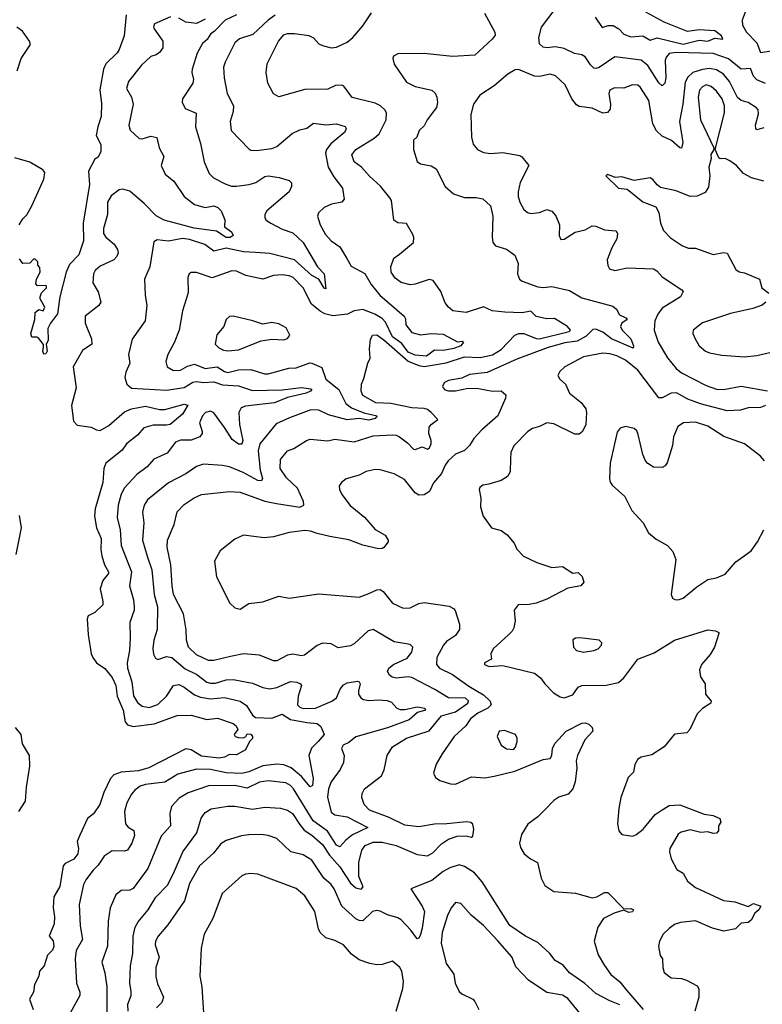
# Model space of a CAD drawing. Extents: x 2133461 to 2293071, y 753526 to 916327.
# Tile 196 of 256: x 2156336 to 2160576, y 860545 to 866167. Entities that reach past the tile are written whole.
import ezdxf

# ---------------------------------------------------------------- set-up
doc = ezdxf.new("R2010")
doc.units = 0

msp = doc.modelspace()

# ---------------------------------------------------------------- linework, layer by layer
at = {"layer": '0CON10XD'}
for points in [[(2160595, 865801.8), (2160545, 865824.1), (2160526.8, 865845), (2160507.9, 865887.9), (2160455, 865885.3), (2160383.1, 865943.1), (2160295, 865973.4), (2160085, 865979.6), (2160045, 865973.1), (2160029.1, 865955), (2160021.6, 865935), (2160025.8, 865834.2), (2160019.6, 865805), (2160005, 865788.6), (2159985, 865805.6), (2159922.1, 865905), (2159885, 865935.3), (2159735, 865954.5), (2159645, 865893.1), (2159625, 865887.5), (2159615, 865890), (2159595, 865910), (2159565.6, 865955), (2159545, 865966.9), (2159504.6, 865974.6), (2159445, 866002.9), (2159395, 866012.5), (2159345, 866006.5), (2159325, 866010), (2159305, 866030), (2159301.1, 866065), (2159316, 866124), (2159399.6, 866235)], [(2156944.2, 866195), (2156933.5, 866075), (2156903.4, 865996.6), (2156892.4, 865977.6), (2156828.5, 865915), (2156815.4, 865885), (2156794.1, 865765.9), (2156802.4, 865687.6), (2156802.1, 865615), (2156781.6, 865555), (2156773.5, 865505), (2156799.2, 865455), (2156798.8, 865415), (2156785, 865382.5), (2156765, 865370), (2156728.3, 865301.7), (2156735.4, 865225), (2156699.3, 865005), (2156700.6, 864905), (2156673.1, 864825), (2156621.2, 864768.8), (2156601.8, 864725), (2156565.6, 864585), (2156551.9, 864488.1), (2156511.2, 864435), (2156497, 864403), (2156498, 864335), (2156486.7, 864315), (2156493.8, 864275), (2156485, 864260), (2156475, 864257.5), (2156468.8, 864275), (2156471.7, 864298.3), (2156472.5, 864312.5), (2156445, 864347.5), (2156435, 864353.8), (2156405, 864353.8), (2156400.6, 864375), (2156422.5, 864455), (2156424.1, 864495.9), (2156445, 864512.5), (2156470, 864505), (2156480, 864525), (2156453, 864573), (2156452.5, 864585), (2156461.7, 864608.3), (2156490, 864635), (2156490, 864645), (2156485, 864650), (2156438.3, 864648.3), (2156428.3, 864658.3), (2156432.5, 864685), (2156452.5, 864725), (2156451.7, 864751.7), (2156440, 864765), (2156440, 864785), (2156425, 864800), (2156415, 864800), (2156395, 864777.5), (2156354.2, 864774.2), (2156335, 864801.2)], [(2157196.5, 866183.5), (2157106.3, 866143.7), (2157099.4, 866125), (2157103.1, 866115), (2157153.3, 866045), (2157152.9, 866007.1), (2157135, 865980), (2157115, 865965.8), (2157085, 865956), (2157032, 865908), (2156957.5, 865815), (2156946.9, 865775), (2156974.5, 865725), (2156983.3, 865685), (2156959.5, 865565), (2156967, 865537), (2157018.9, 865488.9), (2157035, 865487.5), (2157085, 865501.5), (2157119.2, 865495), (2157133.5, 865435), (2157159.2, 865385), (2157143.3, 865335), (2157166.7, 865285), (2157215.8, 865245.8), (2157275, 865157.5), (2157335, 865112.5), (2157395, 865095.4), (2157445, 865104.4), (2157467.5, 865095), (2157485.8, 865075), (2157507.5, 865025), (2157506.2, 864985), (2157545.6, 864955), (2157555.6, 864935.6), (2157537.2, 864922.8), (2157515, 864923.3), (2157459.5, 864959.5), (2157332.7, 864977.3), (2157161.9, 865021.9), (2157115, 865046.7), (2157047.6, 865117.6), (2156965, 865187.1), (2156925, 865200), (2156904.6, 865195.4), (2156859.2, 865160.8), (2156836.9, 865125), (2156837.7, 865055), (2156815.4, 864975), (2156815.4, 864945.4), (2156828.9, 864925), (2156875.5, 864885), (2156894.4, 864855), (2156897.8, 864835), (2156891.4, 864815), (2156874.6, 864795.4), (2156795, 864759.4), (2156767.1, 864735), (2156757.8, 864715), (2156754.4, 864665), (2156783.6, 864613.6), (2156798.6, 864555), (2156788, 864535), (2156710, 864475), (2156709.4, 864435), (2156746.7, 864345), (2156748.8, 864315), (2156695, 864278), (2156641.9, 864185), (2156658, 864065), (2156631.4, 863965), (2156642.9, 863875), (2156665, 863851.4), (2156745, 863840.9), (2156775, 863824.5), (2156795, 863821.8), (2156845, 863850), (2156935, 863927.7), (2156975, 863944.2), (2157055, 863960.3), (2157135, 863941.6), (2157165, 863940.9), (2157275, 863971.9), (2157295.8, 863965.8), (2157265, 863914.6), (2157195, 863856.2), (2157175, 863851.4), (2157097.4, 863852.6), (2157045, 863835.8), (2157008.7, 863795), (2156946.7, 863745), (2156920.5, 863709.5), (2156828.5, 863635), (2156816.7, 863605), (2156811.6, 863525), (2156766.8, 863375), (2156763.1, 863333.1), (2156774.7, 863265), (2156801.8, 863205), (2156800.2, 863140.2), (2156805.9, 863105.9), (2156820.4, 863055), (2156843.6, 863015), (2156843.6, 863005), (2156811.8, 862965), (2156795, 862917.5), (2156811.8, 862845), (2156810, 862825), (2156765, 862782.9), (2156727.8, 862762.2), (2156720.6, 862745), (2156726.6, 862656.6), (2156745, 862546.7), (2156754.1, 862525), (2156774.1, 862495), (2156821.9, 862461.9), (2156865, 862410.3), (2156885.8, 862365), (2156892.4, 862305), (2156927.7, 862225), (2156938.1, 862158.1), (2156951.2, 862141.2), (2156985, 862131.4), (2157103.9, 862146.1), (2157235, 862193.3), (2157315, 862196.4), (2157405, 862171.4), (2157465, 862179.4), (2157555, 862148.9), (2157572.5, 862135), (2157581.2, 862115), (2157560, 862085), (2157566.7, 862075), (2157585, 862067.5), (2157613.8, 862066.2), (2157626.7, 862073.3), (2157635, 862090), (2157655, 862088), (2157666.2, 862075), (2157666.4, 862063.6), (2157647.5, 862045), (2157625, 861997.5), (2157575, 861970), (2157535, 861972), (2157505, 861956.7), (2157475, 861950.8), (2157375, 861961.8), (2157315, 861998.9), (2157285, 862003.5), (2157072.9, 861895), (2157015, 861878.9), (2156915, 861870.2), (2156874.3, 861855.7), (2156854.8, 861835.2), (2156815.8, 861755), (2156794.1, 861685), (2156757.4, 861632.6), (2156723.8, 861605), (2156679.3, 861510.7), (2156664.5, 861475), (2156671.8, 861435), (2156669, 861405), (2156645, 861372.9), (2156595, 861348.3), (2156583.8, 861336.2), (2156565, 861217.5), (2156530.8, 861159.2), (2156526.9, 861096.9), (2156534.5, 861045), (2156532.5, 861005), (2156504.4, 860935), (2156526.9, 860906.9), (2156531.1, 860875), (2156523.8, 860855), (2156494.4, 860825), (2156475.5, 860765), (2156450, 860735), (2156445.8, 860705), (2156421.7, 860658.3), (2156415.7, 860615), (2156392.5, 860575), (2156414, 860515)], [(2157575, 866194.3), (2157509.6, 866165), (2157449.2, 866100.8), (2157425, 866084.4), (2157405.9, 866054.1), (2157379.1, 866030.9), (2157349.2, 865975), (2157320.9, 865885), (2157318.5, 865865), (2157329.1, 865825), (2157325.5, 865805), (2157266.2, 865715), (2157263.9, 865696.1), (2157280.7, 865660.7), (2157343, 865633), (2157340, 865555), (2157369.1, 865459.1), (2157389.2, 865355), (2157418.8, 865288.8), (2157443.4, 865263.4), (2157508.9, 865228.9), (2157545, 865217.1), (2157575, 865215.5), (2157645.5, 865225.5), (2157685, 865238), (2157735, 865270.9), (2157755, 865275.4), (2157816.8, 865266.8), (2157875, 865248), (2157888, 865235), (2157887.5, 865215), (2157875.6, 865185), (2157747.8, 865075), (2157735.6, 865055), (2157735.6, 865035), (2157742.9, 865022.9), (2157770.8, 865005), (2157835, 864971.5), (2157895, 864949.1), (2157955, 864894.4), (2158036.4, 864756.4), (2158075.5, 864715), (2158085, 864630), (2158075, 864633.8), (2158044.6, 864684.6), (2158005, 864707.1), (2157905, 864795.2), (2157765, 864831.1), (2157682.8, 864837.2), (2157615, 864841.4), (2157515, 864863), (2157445, 864845.3), (2157393, 864883), (2157305, 864911), (2157265, 864916.8), (2157185, 864902.7), (2157120.5, 864909.5), (2157101.4, 864898.6), (2157079.4, 864755), (2157049.5, 864685), (2157053.4, 864593.4), (2157062.5, 864535), (2157053, 864447), (2156978, 864342), (2156957.5, 864255), (2156964.3, 864205), (2156941.4, 864155), (2156935.7, 864124.3), (2156947.1, 864085), (2156975, 864063.3), (2157175, 864051.1), (2157275, 864067.7), (2157325, 864096.7), (2157345, 864102), (2157385, 864094.8), (2157445, 864098.3), (2157495, 864082.2), (2157585.5, 864075.5), (2157665, 864050.4), (2157835, 864053.1), (2157945, 864066.6), (2157998.8, 864058.8), (2158003.3, 864055), (2157996, 864045), (2157972, 864035), (2157865, 864009.8), (2157791.3, 863978.7), (2157625, 863960), (2157599.8, 863950.2), (2157587.9, 863925), (2157590.9, 863855), (2157609.7, 863765), (2157605, 863742.5), (2157585, 863744.1), (2157549.7, 863769.7), (2157505, 863839.4), (2157445, 863923.1), (2157425, 863930.8), (2157398, 863925), (2157379.4, 863905), (2157363.1, 863865), (2157378, 863815), (2157378, 863805), (2157364.5, 863785.5), (2157315.7, 863765.7), (2157254.6, 863765.4), (2157225.4, 863754.6), (2157178.3, 863691.7), (2157102.6, 863657.4), (2157065, 863613.1), (2157005, 863570.5), (2156935.3, 863494.7), (2156915, 863457.5), (2156898.4, 863395), (2156893.4, 863325), (2156909.5, 863255), (2156916.3, 863165), (2156973.9, 863015), (2156963.9, 862935), (2156986.8, 862855), (2156990.7, 862815), (2156990.4, 862795), (2156966, 862725), (2156967.8, 862635), (2156963.3, 862565), (2156950, 862495), (2156951.2, 862465), (2156976.4, 862386.4), (2156986.4, 862306.4), (2157008.9, 862268.9), (2157035, 862247.3), (2157075, 862239.7), (2157125, 862256.8), (2157175, 862304.6), (2157215, 862365.6), (2157245, 862371.5), (2157276.1, 862356.1), (2157335, 862312), (2157367.8, 862297.8), (2157425, 862289), (2157505, 862296.8), (2157595, 862275.9), (2157631.4, 862251.4), (2157665.9, 862195.9), (2157683, 862183), (2157775, 862178.6), (2157835, 862202.5), (2157881.7, 862171.7), (2157975, 862153.3), (2158035, 862149), (2158055, 862131.2), (2158075.3, 862085), (2158040, 862045), (2158003.2, 862006.8), (2157987.8, 861965), (2158010.9, 861835), (2158007.3, 861795), (2157995, 861787.5), (2157944.7, 861845), (2157885.5, 861895.5), (2157845, 861911.6), (2157805, 861916.8), (2157725, 861906.2), (2157645, 861873.1), (2157605, 861863.3), (2157515, 861866.9), (2157425, 861885.8), (2157345, 861887.6), (2157239.5, 861859.5), (2157165, 861813.5), (2157055, 861800.4), (2157025, 861789.6), (2156993.1, 861766.9), (2156975, 861744.3), (2156948.2, 861695), (2156934.6, 861645), (2156940, 861575), (2156955, 861556.9), (2156987.3, 861537.3), (2156992, 861508), (2156975.7, 861464.3), (2156952, 861425), (2156935, 861419.1), (2156865, 861420.8), (2156818.8, 861391.2), (2156785, 861338.8), (2156755, 861311.2), (2156713.9, 861256.1), (2156701.4, 861228.6), (2156676.5, 861115), (2156682.4, 860992.4), (2156695.5, 860915), (2156658.6, 860851.4), (2156653.1, 860805), (2156661.5, 860665), (2156678.9, 860615), (2156680, 860595), (2156623.6, 860495)], [(2156955.7, 860505.7), (2156953.1, 860545), (2156972.2, 860595), (2156972.6, 860617.4), (2156965.9, 860665), (2156969.4, 860765), (2156981.8, 860835), (2156983.4, 860935), (2156995.4, 860985), (2157012.7, 861015), (2157070, 861085), (2157112.8, 861157.2), (2157180, 861225), (2157215, 861291.4), (2157267.5, 861415), (2157346.9, 861525), (2157373, 861607), (2157395, 861640), (2157429.8, 861660.2), (2157525, 861676), (2157565, 861675.9), (2157665, 861659.3), (2157735, 861670.4), (2157825, 861664.6), (2157865, 861653.8), (2157894.5, 861635), (2157934.4, 861574.4), (2157960.1, 861540.1), (2158005, 861510.2), (2158065, 861457.6), (2158105.9, 861395.9), (2158165, 861329.7), (2158225, 861236.8), (2158255, 861210.8), (2158285, 861202), (2158297.1, 861215), (2158272.1, 861275), (2158272, 861355), (2158290.5, 861425), (2158308.1, 861451.9), (2158355, 861470.4), (2158405, 861471.6), (2158485, 861452.2), (2158605, 861400), (2158665, 861393.3), (2158695, 861409.6), (2158745, 861460.4), (2158785, 861488.8), (2158834.7, 861505.3), (2158885, 861506.4), (2158915, 861500), (2158924.3, 861505.7), (2158930, 861545), (2158922.9, 861572.9), (2158912.9, 861582.9), (2158886.5, 861586.5), (2158775, 861575.4), (2158705, 861572.9), (2158615, 861558.4), (2158535, 861568.5), (2158445, 861611.8), (2158334.3, 861654.3), (2158303.5, 861685), (2158289.4, 861725), (2158292, 861748), (2158305, 861775.8), (2158401.1, 861848.9), (2158416.3, 861883.7), (2158434.3, 861965), (2158465.4, 862014.6), (2158545, 862065.3), (2158673.5, 862106.5), (2158745, 862192.7), (2158825, 862214.6), (2158894.8, 862265), (2158898.7, 862278.7), (2158882.3, 862292.3), (2158785, 862295.7), (2158707, 862343), (2158575, 862411.3), (2158554.7, 862414.7), (2158485, 862406.6), (2158462.6, 862412.6), (2158447.1, 862425), (2158435.6, 862445), (2158443.3, 862465), (2158470.8, 862485), (2158548.5, 862521.5), (2158574.4, 862555), (2158580, 862585), (2158565, 862600), (2158475, 862614.5), (2158355, 862685.6), (2158325, 862676.7), (2158245, 862603.3), (2158225, 862592.2), (2158155, 862580), (2158115, 862602.5), (2158065, 862606.7), (2158035, 862594.3), (2157961.7, 862538.3), (2157945, 862534.3), (2157895, 862544.2), (2157865, 862539.4), (2157805, 862505.8), (2157785, 862505.8), (2157705, 862538.9), (2157615, 862545.4), (2157539.6, 862530.4), (2157445, 862508.8), (2157415, 862508.9), (2157345, 862539.6), (2157300.4, 862585), (2157287.9, 862625), (2157286.4, 862683.6), (2157270.6, 862775), (2157214.3, 862885), (2157205.9, 862934.1), (2157200, 863055), (2157178.5, 863155), (2157180, 863195), (2157217.5, 863285), (2157235, 863356.2), (2157275, 863399.5), (2157333.1, 863436.9), (2157375, 863455.5), (2157535, 863472.5), (2157595, 863468.9), (2157735, 863417.2), (2157802.5, 863405), (2157935, 863383.9), (2157958.6, 863395), (2157956.5, 863415), (2157922.9, 863492.9), (2157860.3, 863550.3), (2157823.2, 863605), (2157825.6, 863655), (2157865, 863704.4), (2157900.6, 863719.4), (2157974, 863765), (2157995, 863770.9), (2158095, 863762.7), (2158135, 863771.5), (2158245, 863756.9), (2158355, 863790.3), (2158465, 863796.2), (2158485, 863794.7), (2158504.8, 863784.8), (2158551.2, 863751.2), (2158585, 863714.5), (2158595, 863712.2), (2158635, 863728), (2158665, 863714.4), (2158676.8, 863723.2), (2158685.4, 863745.4), (2158685.4, 863765), (2158671.8, 863805), (2158675, 863840), (2158685, 863855.8), (2158724, 863885), (2158685, 863923.5), (2158665, 863940.4), (2158645, 863947.5), (2158575, 863950.6), (2158454.8, 863974.8), (2158369.5, 863979.5), (2158295, 864020.6), (2158286.4, 864045), (2158287.5, 864085), (2158301.7, 864118.3), (2158323.7, 864206.3), (2158337.5, 864235), (2158332.7, 864287.3), (2158339.7, 864340.3), (2158351.2, 864365), (2158375, 864366.9), (2158415, 864339.3), (2158555, 864217.5), (2158615, 864192.4), (2158645, 864187.4), (2158772, 864208), (2158875, 864241.9), (2158965, 864237.6), (2159035, 864254.1), (2159085, 864283.5), (2159164, 864366), (2159185.7, 864374.3), (2159215, 864375.2), (2159285, 864346.9), (2159305, 864344.9), (2159473.1, 864386.9), (2159481.2, 864395), (2159464.1, 864415), (2159390.5, 864460.5), (2159345, 864458.5), (2159285, 864472.4), (2159255, 864502.4), (2159205, 864493.1), (2159106.7, 864496.7), (2159033.3, 864505), (2158985, 864527.5), (2158885, 864495.5), (2158810, 864505), (2158783.8, 864525), (2158765, 864550), (2158741.2, 864615), (2158697.7, 864677.7), (2158675, 864684), (2158595, 864656.7), (2158565, 864652.5), (2158515, 864665.5), (2158480.4, 864690.4), (2158457.5, 864725), (2158454.5, 864755), (2158472.5, 864805), (2158505, 864828.8), (2158583.8, 864895), (2158586.1, 864923.9), (2158580.3, 864940.3), (2158545, 865002.5), (2158495, 865008), (2158472.7, 865022.7), (2158458.8, 865135), (2158450.5, 865150.5), (2158397, 865217), (2158333.1, 865273.1), (2158286.9, 865325), (2158245.4, 865355.4), (2158233.3, 865395), (2158255, 865426.5), (2158360.4, 865489.6), (2158389.5, 865515), (2158429.1, 865595), (2158431.1, 865635), (2158421.9, 865651.9), (2158395.6, 865675), (2158365, 865690.3), (2158235, 865722.5), (2158187.4, 865787.4), (2158175, 865793.5), (2158139.5, 865790.5), (2158095, 865770.6), (2157965, 865768.5), (2157815, 865726), (2157785, 865743.3), (2157753.3, 865805), (2157744.4, 865865), (2157748.9, 865915), (2157813.6, 866045), (2157845, 866080), (2157865, 866087.5), (2157905, 866088.5), (2157986.2, 866076.2), (2158013.6, 866063.6), (2158045, 866030), (2158065, 866020), (2158115, 866006), (2158145, 866009.2), (2158205, 866039.2), (2158238, 866065), (2158295, 866131.9), (2158345, 866205.7)], [(2157795, 866192.5), (2157755.4, 866165), (2157666.9, 866083.1), (2157591.4, 866058.6), (2157565, 866035.7), (2157508.5, 865925), (2157500.5, 865895), (2157503.8, 865835), (2157521.4, 865745), (2157556.5, 865675), (2157555, 865642.5), (2157537.5, 865585), (2157544.2, 865535), (2157645, 865428.8), (2157655, 865421.2), (2157689.2, 865419.2), (2157775, 865430.9), (2157805, 865442.7), (2157892.1, 865517.9), (2157935, 865538.8), (2157975, 865546.7), (2158013.1, 865576.9), (2158085, 865566.9), (2158145, 865572.7), (2158195, 865557.5), (2158200, 865545), (2158192.2, 865525), (2158112.8, 865457.2), (2158087.9, 865425), (2158081.5, 865405), (2158098.2, 865325), (2158129.7, 865269.7), (2158179.1, 865205), (2158188.2, 865141.8), (2158174.6, 865125.4), (2158116.4, 865113.6), (2158074.3, 865095), (2158042.9, 865065), (2158036.7, 865045), (2158052.5, 864995), (2158081.4, 864941.4), (2158114.8, 864904.8), (2158165, 864869.4), (2158204.1, 864804.1), (2158229.1, 864759.1), (2158307, 864717), (2158342.7, 864655), (2158392.3, 864595), (2158532.3, 864475), (2158539.4, 864459.4), (2158540.4, 864425), (2158575, 864381.8), (2158625, 864367), (2158685, 864374.3), (2158755, 864370.8), (2158835, 864328), (2158861.7, 864331.7), (2158870, 864325), (2158855.6, 864305), (2158815, 864289.6), (2158755, 864278.9), (2158705, 864279.7), (2158658.6, 864245), (2158595, 864251.7), (2158555, 864268.6), (2158518.7, 864318.7), (2158465, 864355.2), (2158425, 864440.5), (2158405, 864461.1), (2158364.7, 864484.7), (2158295, 864512.4), (2158245, 864505.4), (2158207.7, 864485), (2158125, 864476.1), (2158078.3, 864488.3), (2158052.1, 864502.1), (2158003, 864543), (2157955.4, 864635), (2157897.1, 864695), (2157875, 864704.6), (2157835, 864710.4), (2157785, 864707.3), (2157725, 864685.5), (2157626.7, 864706.7), (2157575, 864731.5), (2157547.6, 864732.4), (2157435, 864692.2), (2157345, 864723.8), (2157315, 864723.3), (2157304.2, 864715.8), (2157296, 864695), (2157298.3, 864608.3), (2157266.4, 864505), (2157246.8, 864395), (2157218.1, 864321.9), (2157181.4, 864255), (2157171.1, 864215), (2157177.5, 864185), (2157215, 864163.5), (2157255, 864166.5), (2157295, 864189.3), (2157335, 864200), (2157395, 864175.2), (2157464.5, 864184.5), (2157505, 864157.7), (2157525, 864152.3), (2157585, 864168), (2157655, 864168.7), (2157733.3, 864145), (2157755, 864144.6), (2157873.2, 864176.7), (2157915, 864178.7), (2157992.2, 864207.8), (2158005, 864206.4), (2158061.8, 864181.8), (2158083.4, 864115), (2158157.9, 864055), (2158198.4, 863975), (2158231.2, 863951.2), (2158301.9, 863921.9), (2158377.5, 863905), (2158365, 863890.4), (2158330.4, 863879.6), (2158275, 863889.3), (2158205, 863882.3), (2158100.3, 863910.3), (2158045, 863937.2), (2157998.5, 863938.5), (2157876, 863894), (2157801.2, 863858.8), (2157707.3, 863745), (2157697, 863705), (2157710, 863595), (2157722.4, 863547.6), (2157716, 863534), (2157695, 863535.4), (2157612.2, 863582.2), (2157535, 863613.8), (2157495, 863621.8), (2157385, 863628.2), (2157345, 863615.4), (2157285, 863574.6), (2157185, 863522.3), (2157066.9, 863425), (2157046.5, 863395), (2157037.5, 863355), (2157045.6, 863295), (2157038, 863195), (2157063.9, 863103.9), (2157090.5, 863025), (2157104.2, 862884.2), (2157122.8, 862815), (2157121.3, 862685), (2157102, 862625), (2157096.2, 862576.2), (2157100, 862545), (2157111.1, 862521.1), (2157125, 862514.2), (2157175, 862530.9), (2157205, 862525.4), (2157281.1, 862461.1), (2157347.7, 862427.7), (2157405, 862385.3), (2157425, 862379.2), (2157455, 862379.5), (2157515, 862398.6), (2157555, 862399.7), (2157665, 862378.2), (2157725, 862353.9), (2157765, 862345.4), (2157805, 862353.2), (2157882, 862388), (2157918.8, 862385), (2157940, 862375), (2157944.3, 862365), (2157925.3, 862304.7), (2157922, 862255), (2157935, 862240.7), (2157955, 862234.3)], [(2158989.4, 866205), (2159050, 866095), (2159050.8, 866079.2), (2159034.4, 866055.6), (2158935, 865964.4), (2158806.8, 865956.8), (2158645, 865973.5), (2158495, 865971.4), (2158471.3, 865958.7), (2158465.8, 865945), (2158473.4, 865913.4), (2158545, 865810), (2158593.3, 865785), (2158688.8, 865765), (2158708, 865748), (2158717.8, 865725), (2158721.1, 865695), (2158715.4, 865665), (2158662, 865595), (2158645, 865561.2), (2158616.7, 865535), (2158603.6, 865496.4), (2158585, 865480), (2158584.2, 865425), (2158605, 865356.7), (2158625, 865344.2), (2158685, 865333.1), (2158715, 865315.8), (2158764.7, 865214.7), (2158813.2, 865173.2), (2158875, 865151.1), (2158942, 865152)], [(2159621.1, 866181.1), (2159662.7, 866122.7), (2159696.7, 866133.3), (2159725, 866133.4), (2159756.2, 866115), (2159785.6, 866085), (2159825, 866068.9), (2159895, 866075.4), (2159935, 866050.4), (2159975, 866063.3), (2160125, 866026.3), (2160215, 866050.5), (2160265, 866043.8), (2160305, 866061.5), (2160350, 866055), (2160342.5, 866075), (2160305, 866102.9), (2160215, 866108.2), (2160148.9, 866098.9), (2160015, 866151.9), (2159910.3, 866210.3)], [(2160483.1, 866225), (2160462.1, 866165), (2160462.7, 866135), (2160485.2, 866095.2), (2160545, 866034.4), (2160565, 865980), (2160765, 866010.4)], [(2156322.7, 865875), (2156345.5, 865945), (2156397.5, 866025), (2156392.2, 866045), (2156352.1, 866102.1), (2156320, 866125)], [(2157395, 866170.3), (2157345, 866145.2), (2157285, 866153.5), (2157245, 866175.3)], [(2160585, 865549.1), (2160545, 865537.5), (2160538.6, 865545), (2160537.9, 865565), (2160555, 865630), (2160553, 865653), (2160542.8, 865662.8), (2160495, 865694.5), (2160455, 865706.5), (2160435, 865723.2), (2160388.4, 865815), (2160355.5, 865855.5), (2160315, 865880.5), (2160275, 865888.4), (2160235, 865883), (2160178.9, 865865), (2160151.5, 865838.5), (2160135, 865810.8), (2160123.1, 865685), (2160104.2, 865585), (2160121.8, 865465), (2160115, 865434), (2160105, 865436), (2160057, 865477), (2160005, 865502.7), (2159971.5, 865531.5), (2159951.6, 865571.6), (2159927.8, 865705), (2159879.8, 865779.8), (2159865, 865792.9), (2159835, 865795.6), (2159785, 865776.7), (2159731.7, 865778.3), (2159705.8, 865765), (2159699.1, 865745), (2159710, 865685), (2159707, 865657), (2159692.1, 865637.9), (2159665, 865633.1), (2159605, 865660.9), (2159531.2, 865671.2), (2159515, 865680), (2159487.9, 865715), (2159450, 865795), (2159396, 865846), (2159365, 865855.5), (2159305, 865842.3), (2159275, 865843.6), (2159185, 865883.3), (2159165, 865881.1), (2159123.3, 865856.7), (2159045, 865790), (2158963.3, 865736.7), (2158928.1, 865685), (2158911.9, 865625), (2158915.3, 865495.3), (2158925.4, 865455.4), (2158950, 865425), (2158985, 865408.2), (2159025, 865402), (2159095, 865408.8), (2159191.3, 865391.3), (2159203.8, 865383.8), (2159243.6, 865333.6), (2159192.9, 865237.1), (2159182, 865185), (2159182.6, 865157.4), (2159191.6, 865125), (2159215, 865082.9), (2159235, 865066.9), (2159255, 865061.1), (2159305, 865066.9), (2159345, 865083.3), (2159374.6, 865074.6), (2159397.5, 865047.5), (2159417.5, 864995), (2159416.7, 864935), (2159425, 864912.5), (2159445, 864913.8), (2159507, 864953), (2159565, 864967.1), (2159605, 864990), (2159625, 864988), (2159675, 864968), (2159741.7, 864961.7), (2159750, 864945), (2159745.7, 864915), (2159717.5, 864865), (2159690.8, 864795), (2159694.3, 864764.3), (2159704.4, 864744.4), (2159735, 864735.8), (2159805, 864750), (2159955, 864744.4), (2159973.6, 864733.6), (2160005, 864698), (2160116.7, 864625), (2160123.8, 864615), (2160108.6, 864585), (2160005, 864518.9), (2159979.6, 864485), (2159962.5, 864447.5), (2159959.6, 864395), (2159981.1, 864325), (2160035, 864236.7), (2160084.6, 864175), (2160115, 864151.3), (2160255, 864077.8), (2160315, 864056.4), (2160355, 864056.3), (2160455, 864075.3), (2160605, 864047.1)], [(2160585, 865244.2), (2160513.6, 865263.6), (2160468.3, 865288.3), (2160428.8, 865335), (2160390.9, 865360.9), (2160365, 865373.8), (2160335, 865372.5), (2160327.5, 865377.5), (2160307.5, 865425), (2160360.4, 865635), (2160360.3, 865675), (2160346.6, 865715), (2160315, 865759.6), (2160285, 865785.3), (2160255, 865794.1), (2160235, 865784), (2160218.2, 865765), (2160210, 865725), (2160222.8, 865595), (2160300, 865435), (2160300, 865425), (2160283, 865397), (2160284, 865375), (2160271.4, 865325), (2160276.1, 865276.1), (2160269.2, 865210.8), (2160249.4, 865180.6), (2160205, 865158.6), (2160165, 865157.1), (2160085, 865190), (2159995, 865209.2), (2159975, 865224), (2159951.2, 865255), (2159935, 865264.2), (2159845, 865248.6), (2159775, 865270), (2159736.4, 865266.4), (2159695, 865282.5), (2159682.5, 865275), (2159755, 865204.2), (2159805, 865199.2), (2159895, 865127.5), (2159967.7, 865097.7), (2159986.2, 865066.2), (2159995.7, 865004.3), (2160012.4, 864962.4), (2160051.3, 864921.3), (2160120, 864875), (2160155, 864861.8), (2160195, 864862.9), (2160295, 864825.6), (2160355, 864836.9), (2160375, 864834), (2160425, 864741.2), (2160445, 864726.7), (2160475, 864722), (2160560, 864685), (2160573.8, 864635), (2160613.3, 864605)], [(2156334, 864995), (2156355, 865030), (2156377.4, 865052.6), (2156405.6, 865105), (2156474.3, 865255.7), (2156479.2, 865295), (2156468.9, 865308.9), (2156395, 865354.3), (2156307.9, 865377.9)], [(2158942, 865152), (2158980, 865145), (2159024, 865105), (2159037.5, 865045), (2159032.9, 864925), (2159038, 864895), (2159052.5, 864875), (2159115, 864856), (2159163, 864823), (2159182.5, 864775), (2159178.8, 864715), (2159190, 864685), (2159205, 864674), (2159295, 864641.9), (2159325, 864637.5), (2159375, 864644.2), (2159475, 864620.8), (2159545, 864579.5), (2159722.2, 864532.2), (2159744, 864515), (2159761.4, 864481.4), (2159796.7, 864465), (2159803.8, 864455), (2159775, 864434.3), (2159765.6, 864415), (2159775.6, 864395), (2159825.5, 864345), (2159840.8, 864305), (2159838, 864292), (2159715, 864344.3), (2159665, 864382.7), (2159625, 864399.6), (2159607.8, 864397.8), (2159569.9, 864360.1), (2159518.2, 864331.8), (2159448.9, 864321.1), (2159354.3, 864295), (2159175, 864228), (2159005, 864152.1), (2158905, 864140.5), (2158860.5, 864119.5), (2158785, 864107.3), (2158761.2, 864095), (2158750, 864075), (2158753.3, 864065), (2158764.3, 864054.3), (2158785, 864048), (2158825, 864048), (2158897.7, 864062.3), (2158955, 864061.1), (2159035, 864046.7), (2159085, 864047.3), (2159112.5, 864025), (2159110.8, 864005), (2159066.7, 863905), (2158974.7, 863825.3), (2158929.2, 863775), (2158904.4, 863735), (2158875, 863706.7), (2158824.7, 863685.3), (2158782.8, 863647.2), (2158765, 863622.9), (2158744.1, 863575.9), (2158698.1, 863521.9), (2158676.7, 863473.3), (2158645, 863454.2), (2158615, 863452.9), (2158594.5, 863464.5), (2158532.5, 863542.5), (2158475, 863574.4), (2158395, 863596.9), (2158365, 863599.2), (2158315, 863588), (2158274.3, 863565.7), (2158200, 863545), (2158173.3, 863525), (2158161.2, 863505), (2158162, 863485), (2158176, 863455), (2158222.8, 863392.8), (2158305, 863325.7), (2158365, 863256.2), (2158423, 863223), (2158440, 863195), (2158440, 863185), (2158415, 863153.3), (2158405, 863146.7), (2158385, 863146.2), (2158295, 863165.8), (2158215, 863197.1), (2158106.9, 863216.9), (2158035, 863232.7), (2157997.4, 863247.4), (2157965, 863249.6), (2157875, 863238.9), (2157785, 863213.8), (2157731.2, 863208.8), (2157615, 863223.8), (2157565, 863201.2), (2157481.2, 863135), (2157448.8, 863075), (2157459.2, 862985), (2157535.7, 862835.7), (2157565, 862808), (2157595, 862800.8), (2157645, 862834), (2157725, 862842.9), (2157815, 862875.7), (2157875, 862863.1), (2158045, 862888.8), (2158275, 862869.5), (2158328.8, 862891.2), (2158375, 862911.8), (2158395, 862913.5), (2158411.5, 862901.5), (2158465.3, 862835.3), (2158525, 862806.4), (2158565, 862808.5), (2158615, 862832.9), (2158645, 862840), (2158788.6, 862818.6), (2158814, 862805), (2158823, 862793), (2158847.5, 862715), (2158847.1, 862685), (2158825, 862650.6), (2158773.6, 862616.4), (2158755.3, 862594.7), (2158718.8, 862525), (2158715.5, 862485), (2158733.7, 862463.7), (2158807.4, 862427.4), (2158901.2, 862361.2), (2158985, 862311.6), (2159023.2, 862275), (2159027.8, 862255), (2159009.5, 862235), (2158952, 862208), (2158910.9, 862175), (2158884.1, 862135.9), (2158817.8, 862075), (2158749.2, 861975), (2158714.4, 861915.6), (2158698.8, 861865), (2158710.5, 861840.5), (2158735, 861823.8), (2158795, 861804.2), (2158825, 861802.5), (2158915, 861843.6), (2158992.4, 861837.6), (2159045, 861847.1), (2159163, 861877), (2159325, 861942.2), (2159365, 861949.2), (2159374.4, 861965), (2159377.8, 862005), (2159391.1, 862035), (2159456.1, 862103.9), (2159545, 862150.5), (2159565, 862152.5), (2159585, 862145.5), (2159604.4, 862125), (2159608.1, 862105), (2159562.9, 862055), (2159520.8, 861965), (2159514.2, 861935), (2159517.5, 861895), (2159508, 861815), (2159493.8, 861775), (2159467.5, 861745), (2159415, 861728.6), (2159385, 861708.6), (2159335.3, 861654.7), (2159295, 861615.6), (2159237.1, 861572.9), (2159201.9, 861515), (2159189.5, 861465), (2159195, 861440), (2159215.7, 861405), (2159252.5, 861375), (2159292.5, 861355), (2159313.2, 861265), (2159334.3, 861224.3), (2159385, 861190), (2159509.8, 861179.8), (2159605, 861153.3), (2159630.7, 861159.3), (2159675, 861183.8), (2159693.3, 861183.3), (2159785, 861090), (2159825, 861092), (2159841.2, 861085), (2159835, 861073.3), (2159815, 861069.2), (2159785, 861083.3), (2159730, 861065), (2159670, 861035), (2159636.2, 860985), (2159616.2, 860905), (2159638.3, 860828.3), (2159675, 860766.2), (2159712, 860715), (2159763.6, 860673.6), (2159801.1, 860625), (2159895.6, 860515)], [(2160596, 864555), (2160575, 864537.5), (2160521.9, 864518.1), (2160395, 864490), (2160235, 864436), (2160181.2, 864395), (2160180, 864375), (2160192.5, 864345), (2160215, 864304), (2160251.2, 864275), (2160275, 864264.5), (2160345, 864252.2), (2160475, 864241.9), (2160545, 864250), (2160685, 864281.4)], [(2157525, 864276.4), (2157585, 864281.5), (2157715, 864333.5), (2157775, 864343.1), (2157845, 864338.1), (2157865, 864345.8), (2157878, 864365), (2157857.5, 864407.5), (2157815, 864430.8), (2157775, 864437.5), (2157725, 864428), (2157668.1, 864448.1), (2157555, 864474), (2157535, 864472), (2157516, 864455), (2157502.5, 864415), (2157462.4, 864367.6), (2157452.5, 864315), (2157472.4, 864292.4), (2157500.6, 864280.6), (2157525, 864276.4)], [(2160595, 863964.5), (2160565, 863952.1), (2160495, 863950.5), (2160452.5, 863937.5), (2160375, 863933.3), (2160223.2, 863973.2), (2160150.9, 864000.9), (2160085.9, 864035.9), (2160055, 864034.7), (2160005, 864008.5), (2159985, 864008.1), (2159866, 864165), (2159795, 864223.5), (2159745, 864248.6), (2159705, 864260), (2159665, 864262.5), (2159555, 864241.2), (2159448.6, 864185), (2159420.9, 864159.1), (2159408.8, 864135), (2159420.8, 864115), (2159453.1, 864085), (2159475.6, 864035), (2159541.7, 863981.7), (2159568, 863945), (2159572.5, 863925), (2159568, 863855), (2159548.8, 863815), (2159530.5, 863799.5), (2159505, 863800.8), (2159385, 863859.4), (2159345, 863865.6), (2159305, 863844.4), (2159265, 863833.1), (2159237.1, 863815), (2159156.9, 863733.1), (2159140.5, 863695), (2159137.8, 863662.2), (2159137.5, 863585), (2159121.7, 863558.3), (2159084.4, 863535.6), (2159015, 863514), (2158980, 863510), (2158963.3, 863495), (2158960, 863485), (2158970, 863435), (2158967.5, 863385), (2158981.7, 863331.7), (2159030, 863265), (2159085, 863250), (2159120, 863225), (2159158.8, 863178.8), (2159175, 863144), (2159213.4, 863103.4), (2159288.3, 863068.3), (2159375, 863040), (2159435, 863044), (2159495, 863007.5), (2159525, 863010), (2159547, 862987), (2159557.5, 862955), (2159540, 862935), (2159465, 862920.8), (2159345, 862858.5), (2159285, 862835.7), (2159245, 862826.9), (2159182.5, 862825), (2159158.8, 862795), (2159164.2, 862735), (2159157.1, 862695), (2159147.5, 862675), (2159127.5, 862655)], [(2160588.8, 863648.8), (2160566.2, 863675), (2160474.7, 863744.7), (2160356.7, 863786.7), (2160265, 863846.2), (2160195, 863868.5), (2160125.4, 863864.6), (2160093.1, 863845), (2160069.5, 863785), (2160063.3, 863735), (2160032.8, 863637.2), (2160020.9, 863619.1), (2160005, 863609.4), (2159955, 863612.5), (2159922.7, 863632.7), (2159908.8, 863648.8), (2159893.6, 863683.6), (2159868.2, 863798.2), (2159859.5, 863819.5), (2159845, 863831.9), (2159795, 863844.6), (2159765, 863834.5), (2159748.3, 863811.7), (2159731.5, 863745), (2159706.9, 863635), (2159702.9, 863545), (2159707, 863527), (2159719.1, 863509.1), (2159790.8, 863445), (2159831.9, 863365), (2159895.8, 863295), (2159927.3, 863237.3), (2159970.5, 863200.5), (2160034, 863165), (2160065, 863131.2), (2160081.9, 863085), (2160056.2, 862885), (2160064.2, 862864.2), (2160076.1, 862856.1), (2160095, 862853.8), (2160125, 862864.2), (2160201.5, 862928.5), (2160265, 862970), (2160315, 862980.6), (2160365, 863000.8), (2160425, 863071.9), (2160512.9, 863135), (2160548.1, 863185), (2160585, 863254)], [(2156316.4, 863113.6), (2156346.1, 863265), (2156335.7, 863335.7)], [(2159127.5, 862655), (2159039.2, 862575), (2159026.1, 862546.1), (2159030, 862515), (2158990, 862495), (2158990, 862485), (2159015.8, 862474.2), (2159095, 862480), (2159275, 862435.8), (2159309.7, 862409.7), (2159333.8, 862375), (2159383.2, 862323.2), (2159421.3, 862301.3), (2159445, 862295.7), (2159495, 862311.1), (2159524, 862355), (2159545, 862365.6), (2159685, 862366.5), (2159755, 862383.1), (2159785, 862408.6), (2159865, 862516.5), (2159958.9, 862551.1), (2160075, 862624.6), (2160265, 862682.5), (2160308.3, 862678.3), (2160327.7, 862667.7), (2160328.3, 862661.7), (2160302.5, 862585), (2160277.9, 862542.1), (2160228.6, 862485), (2160217.1, 862455), (2160224.2, 862415), (2160250, 862375), (2160252, 862315), (2160283.3, 862275), (2160282.5, 862265), (2160235, 862233.1), (2160205, 862203.1), (2160162.7, 862115), (2160145, 862095.6), (2160075, 862086.9), (2160015, 862014.5), (2159945, 861968.9), (2159885, 861956.9), (2159864.6, 861945.4), (2159848.1, 861915), (2159840, 861870), (2159810.9, 861839.1), (2159768.6, 861725), (2159756.1, 861663.9), (2159750, 861575), (2159756.2, 861535), (2159775, 861513.8), (2159835, 861505.7), (2159855, 861513.5), (2159896.5, 861545), (2159965, 861628.8), (2159998.6, 861651.4), (2160045, 861679.5), (2160105, 861684.3), (2160245, 861630.6), (2160295, 861622.2), (2160333.8, 861605), (2160338.8, 861585), (2160326.7, 861565), (2160326.2, 861535), (2160315, 861523.1), (2160295, 861520), (2160265, 861528.9), (2160225, 861526.2), (2160165, 861541.5), (2160112.6, 861527.4), (2160095, 861516.9), (2160048.2, 861435), (2160046.2, 861415), (2160055.6, 861375), (2160088.8, 861315), (2160124.2, 861294.2), (2160148.7, 861248.7), (2160195, 861212.3), (2160355, 861137.3), (2160419.6, 861129.6), (2160495, 861103.3), (2160525, 861120), (2160567.5, 861105), (2160556.2, 861085), (2160533.3, 861065), (2160513.3, 861025), (2160495, 861011.2), (2160455, 861008.8), (2160422.5, 860975), (2160356.7, 860963.3), (2160290.9, 860979.1), (2160195, 861022.1), (2160108.6, 861011.4), (2160075, 861000), (2160045, 860977.5), (2160010.8, 860945), (2159990, 860905), (2159984.3, 860874.3), (2159993.3, 860823.3), (2160006, 860805), (2160007.5, 860755), (2160015.9, 860725.9), (2160055, 860696.2), (2160115, 860691.9), (2160142.5, 860682.5), (2160205, 860650), (2160213.8, 860633.8), (2160214.2, 860585), (2160191.1, 860505)], [(2159555, 862555.6), (2159615, 862564.3), (2159638.8, 862575), (2159658, 862595), (2159659.5, 862609.5), (2159645, 862623.8), (2159535, 862638), (2159510, 862635), (2159493.9, 862626.1), (2159498, 862585), (2159515, 862564.3), (2159555, 862555.6)], [(2157955, 862234.3), (2158025, 862235.3), (2158117.5, 862275), (2158144.3, 862295.7), (2158165.2, 862344.8), (2158185, 862368.8), (2158205, 862380.2), (2158265, 862390.8), (2158275, 862386.2), (2158279.4, 862375), (2158270, 862335), (2158271.5, 862315), (2158283.5, 862295), (2158300, 862285), (2158328.8, 862278.8), (2158385, 862284.1), (2158435, 862280.4), (2158459.4, 862269.4), (2158490, 862235), (2158508.5, 862228.5), (2158535, 862228.4), (2158605, 862243.5), (2158648.8, 862235), (2158653.3, 862225), (2158608.3, 862211.7), (2158560.4, 862169.6), (2158436.1, 862123.9), (2158255, 862072.3), (2158215, 862040.4), (2158182.5, 862025), (2158172.9, 862005), (2158189.2, 861965), (2158185.7, 861925), (2158166.5, 861885), (2158115, 861814.4), (2158099.5, 861775), (2158093, 861727), (2158115, 861642.1), (2158136.1, 861626.1), (2158205, 861615.9), (2158323.8, 861555), (2158237.3, 861512.7), (2158197.4, 861482.6), (2158165, 861443.6), (2158145, 861454.5), (2158094, 861534), (2158012.3, 861592.3), (2157900, 861775), (2157881.5, 861795), (2157855, 861809.7), (2157755, 861821.8), (2157705, 861813.4), (2157635, 861780), (2157565, 861794.8), (2157415, 861791.7), (2157297.3, 861752.7), (2157247.7, 861722.3), (2157203.6, 861675), (2157192.9, 861635), (2157197.1, 861565), (2157143.5, 861505), (2157068.7, 861321.3), (2156985, 861206.5), (2156965, 861197.5), (2156915, 861194.3), (2156885, 861169.2), (2156852.9, 861095), (2156840.9, 861019.1), (2156836.9, 860876.9), (2156805.5, 860785), (2156822.5, 860725), (2156833.8, 860645), (2156834.6, 860495)], [(2156331.1, 861645), (2156369.8, 861705), (2156374.8, 861785), (2156394.4, 861905), (2156392.5, 861965), (2156351.4, 862031.4), (2156345.6, 862085), (2156312, 862125)], [(2159155, 862000), (2159167.4, 862012.6), (2159176.7, 862045), (2159177.1, 862065), (2159167.5, 862085), (2159105, 862108.5), (2159074.5, 862105.5), (2159062.2, 862075), (2159085.6, 862025), (2159115, 862003.3), (2159155, 862000)], [(2159762.7, 860542.7), (2159705, 860564.5), (2159625, 860607.1), (2159562.9, 860662.9), (2159474.5, 860725), (2159439.3, 860769.3), (2159394.3, 860794.3), (2159362.5, 860835), (2159295, 860898), (2159224.1, 860934.1), (2159135, 860995.4), (2158977.2, 861245), (2158933.3, 861295), (2158875, 861332.1), (2158845, 861341.8), (2158792, 861325), (2158755, 861302.9), (2158688.8, 861251.2), (2158570, 861205), (2158635, 861105.8), (2158646.8, 861075), (2158635, 860980), (2158625, 860943.3), (2158615, 860923.3), (2158605, 860918.8), (2158569, 860969), (2158515, 861026.9), (2158495, 861038.6), (2158435.8, 861055), (2158395, 861076.7), (2158375, 861080.4), (2158350.8, 861075), (2158295, 861022.5), (2158275, 861023.1), (2158255, 861032.2), (2158175.9, 861105.9), (2158132.2, 861205), (2158115, 861229.4), (2158072.2, 861265), (2158005, 861367.3), (2157955, 861397.9), (2157885, 861416.4), (2157805, 861492.2), (2157755, 861509.5), (2157713.8, 861513.8), (2157645, 861513.6), (2157603.6, 861506.4), (2157515, 861480), (2157485, 861461.4), (2157442.8, 861407.2), (2157363.6, 861335), (2157306, 861235), (2157276.8, 861135), (2157181.7, 860998.3), (2157126.7, 860935), (2157111.9, 860905), (2157110.6, 860885), (2157131.9, 860815), (2157112.9, 860755), (2157113.3, 860703.3), (2157122.4, 860662.4), (2157156.9, 860585), (2157147.5, 860555), (2157118, 860525)], [(2158485.5, 860505), (2158523.6, 860635), (2158527.1, 860675), (2158517.5, 860735), (2158506, 860755), (2158465, 860791.2), (2158405, 860772.5), (2158375, 860770.8), (2158335, 860777.5), (2158275, 860799.4), (2158230.9, 860830.9), (2158185, 860885.4), (2158135, 860909.5), (2158085, 860924.5), (2158051.1, 860955), (2158041.5, 860975), (2158021.5, 861075), (2157965, 861164.4), (2157915, 861206.9), (2157695, 861287.5), (2157655, 861291.4), (2157625, 861288.6), (2157605, 861279.2), (2157491.8, 861178.2), (2157438.6, 861035), (2157388.6, 860945), (2157372.5, 860865), (2157364.2, 860705.8), (2157377.1, 860645), (2157389.2, 860435)], [(2159534.7, 860494.7), (2159465, 860578.9), (2159435, 860596.7), (2159345, 860612.5), (2159242.2, 860682.2), (2159169.2, 860759.2), (2159145.4, 860815.4), (2159065, 860910), (2158985, 860994.4), (2158914.6, 861054.6), (2158855, 861120.8), (2158825, 861125.8), (2158798.9, 861095), (2158778.3, 861051.7), (2158749.3, 860955), (2158743.2, 860895), (2158771.7, 860778.3), (2158815, 860716.2), (2158822.2, 860665), (2158845, 860618.8), (2158861.2, 860605), (2158923.8, 860575), (2158935, 860561.2), (2158957.1, 860515)]]:
    msp.add_lwpolyline(points, dxfattribs=at)

doc.saveas('drawing.dxf')
